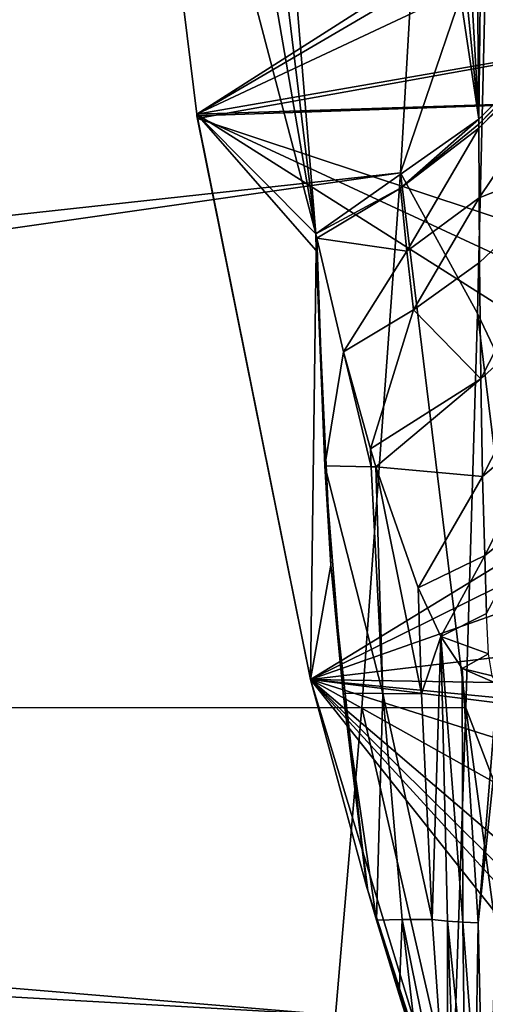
# Model space of a CAD drawing. Header units: metres. Extents: x -1004 to 0, y -808 to 0.
# Tile 61 of 135: x -107 to -60, y -666 to -566. Entities that reach past the tile are written whole.
import ezdxf

# ---------------------------------------------------------------- set-up
doc = ezdxf.new("R2010")
doc.units = ezdxf.units.M

msp = doc.modelspace()

# ---------------------------------------------------------------- linework, layer by layer
at = {"layer": 'top01'}
for points in [[(-61.087505, -576.499146, 1606.941772), (-65.214355, -155.633453, 1606.83374), (-83.119179, -192.971008, 1606.364868)], [(-56.344517, -160.524841, 1607.06604), (-65.214355, -155.633453, 1606.83374), (-61.087505, -576.499146, 1606.941772)], [(-46.821205, -562.338135, 1607.315308), (-56.344517, -160.524841, 1607.06604), (-61.087505, -576.499146, 1606.941772)], [(-83.119179, -192.971008, 1606.364868), (-93.052856, -256.108002, 1606.104736), (-61.087505, -576.499146, 1606.941772)], [(-93.052856, -256.108002, 1606.104736), (-99.483429, -319.897003, 1605.936401), (-61.087505, -576.499146, 1606.941772)], [(-99.483429, -319.897003, 1605.936401), (-102.357239, -384.109344, 1605.861084), (-77.514404, -588.071411, 1606.511597)], [(-61.087505, -576.499146, 1606.941772), (-99.483429, -319.897003, 1605.936401), (-77.514404, -588.071411, 1606.511597)], [(-77.514404, -588.071411, 1606.511597), (-102.357239, -384.109344, 1605.861084), (-101.642914, -448.420349, 1605.879761)], [(-101.642914, -448.420349, 1605.879761), (-97.347321, -512.512146, 1605.99231), (-77.514404, -588.071411, 1606.511597)], [(-89.527672, -575.981812, 619.824524), (-89.527672, -575.981812, 658.995605), (-97.34742, -512.511108, 620.029297)], [(-89.527672, -575.981812, 658.995605), (-97.347321, -512.512146, 658.790833), (-97.34742, -512.511108, 620.029297)], [(-89.527672, -575.981812, 619.824524), (-97.34742, -512.511108, 620.029297), (-13.329803, -531.454834, 617.829224)], [(-97.347321, -512.512146, 1567.026123), (-89.528114, -575.981873, 1606.197021), (-97.347321, -512.512146, 1605.99231)], [(-97.347321, -512.512146, 1567.026123), (-89.528114, -575.981873, 1566.821411), (-89.528114, -575.981873, 1606.197021)], [(-89.528114, -575.981873, 1566.821411), (-97.347321, -512.512146, 1567.026123), (-12.923355, -527.212769, 1564.81543)], [(-97.347321, -512.512146, 658.790833), (-89.527672, -575.981812, 658.995605), (-14.017738, -540.535889, 660.9729)], [(-97.347321, -512.512146, 1605.99231), (-89.528114, -575.981873, 1606.197021), (-77.514404, -588.071411, 1606.511597)], [(-89.528114, -575.981873, 1566.821411), (-12.923355, -527.212769, 1564.81543), (-15.97271, -563.187561, 1564.895264)], [(-13.329803, -531.454834, 617.829224), (-18.24592, -573.704407, 617.957947), (-89.527672, -575.981812, 619.824524)], [(-14.017738, -540.535889, 660.9729), (-89.527672, -575.981812, 658.995605), (-17.953388, -573.661743, 660.869873)], [(-46.821205, -562.338135, 1607.315308), (-61.087505, -576.499146, 1606.941772), (-61.085197, -576.998169, 1608.661255)], [(-46.902168, -562.93927, 1608.996582), (-46.821205, -562.338135, 1607.315308), (-61.085197, -576.998169, 1608.661255)], [(-89.458588, -576.436707, 1566.81958), (-89.528114, -575.981873, 1566.821411), (-15.97271, -563.187561, 1564.895264)], [(-89.458588, -576.436707, 1566.81958), (-15.97271, -563.187561, 1564.895264), (-21.999449, -598.784607, 1565.053101)], [(-46.902168, -562.93927, 1608.996582), (-61.085197, -576.998169, 1608.661255), (-61.084396, -577.422241, 1610.114624)], [(-61.084396, -577.422241, 1610.114624), (-46.967697, -563.448853, 1610.417603), (-46.902168, -562.93927, 1608.996582)], [(-61.061901, -584.414307, 1634.997925), (-46.967697, -563.448853, 1610.417603), (-61.084396, -577.422241, 1610.114624)], [(-46.967697, -563.448853, 1610.417603), (-61.061901, -584.414307, 1634.997925), (-49.187893, -579.763611, 1659.429199)], [(-89.527672, -575.981812, 658.995605), (-89.498253, -576.175842, 658.996399), (-17.953388, -573.661743, 660.869873)], [(-17.953388, -573.661743, 660.869873), (-89.498253, -576.175842, 658.996399), (-24.311974, -606.408691, 660.703369)], [(-18.24592, -573.704407, 617.957947), (-27.577875, -615.202148, 618.202332), (-89.527672, -575.981812, 619.824524)], [(-89.528114, -575.981873, 1566.821411), (-89.458588, -576.436707, 1566.81958), (-89.528114, -575.981873, 1606.197021)], [(-89.458588, -576.436707, 1566.81958), (-78.056274, -632.989075, 1566.520996), (-89.528114, -575.981873, 1606.197021)], [(-89.528114, -575.981873, 1606.197021), (-78.056274, -632.989075, 1566.520996), (-78.054832, -632.993652, 1606.497559)], [(-77.514404, -588.071411, 1606.511597), (-89.528114, -575.981873, 1606.197021), (-77.491791, -589.735657, 1606.512085)], [(-89.528114, -575.981873, 1606.197021), (-78.054832, -632.993652, 1606.497559), (-77.491791, -589.735657, 1606.512085)], [(-89.527672, -575.981812, 658.995605), (-89.527672, -575.981812, 619.824524), (-89.498253, -576.175842, 658.996399)], [(-89.527672, -575.981812, 619.824524), (-78.056381, -632.988647, 619.524109), (-89.498253, -576.175842, 658.996399)], [(-89.527672, -575.981812, 619.824524), (-27.577875, -615.202148, 618.202332), (-78.056381, -632.988647, 619.524109)], [(-89.498253, -576.175842, 658.996399), (-78.056381, -632.988647, 619.524109), (-78.056335, -632.988831, 659.296021)], [(-89.498253, -576.175842, 658.996399), (-78.056335, -632.988831, 659.296021), (-24.311974, -606.408691, 660.703369)], [(-78.056274, -632.989075, 1566.520996), (-89.458588, -576.436707, 1566.81958), (-21.999449, -598.784607, 1565.053101)], [(-61.087505, -576.499146, 1606.941772), (-77.514404, -588.071411, 1606.511597), (-68.976196, -583.469238, 1609.941162)], [(-61.085197, -576.998169, 1608.661255), (-61.087505, -576.499146, 1606.941772), (-68.976196, -583.469238, 1609.941162)], [(-61.085197, -576.998169, 1608.661255), (-68.976196, -583.469238, 1609.941162), (-61.084396, -577.422241, 1610.114624)], [(-68.976196, -583.469238, 1609.941162), (-68.330368, -589.809875, 1635.077148), (-61.084396, -577.422241, 1610.114624)], [(-68.330368, -589.809875, 1635.077148), (-61.061901, -584.414307, 1634.997925), (-61.084396, -577.422241, 1610.114624)], [(-49.187893, -579.763611, 1659.429199), (-61.061901, -584.414307, 1634.997925), (-61.022041, -590.954407, 1660.047974)], [(-60.892986, -602.664978, 1710.61792), (-49.187893, -579.763611, 1659.429199), (-61.022041, -590.954407, 1660.047974)], [(-51.280216, -593.997131, 1709.39917), (-49.187893, -579.763611, 1659.429199), (-60.892986, -602.664978, 1710.61792)], [(-77.514404, -588.071411, 1606.511597), (-77.425766, -588.483154, 1608.265381), (-68.976196, -583.469238, 1609.941162)], [(-68.976196, -583.469238, 1609.941162), (-77.425766, -588.483154, 1608.265381), (-77.42495, -588.483765, 1608.269531)], [(-68.976196, -583.469238, 1609.941162), (-77.42495, -588.483765, 1608.269531), (-68.330368, -589.809875, 1635.077148)], [(-61.061901, -584.414307, 1634.997925), (-68.330368, -589.809875, 1635.077148), (-67.666351, -595.729919, 1660.338257)], [(-61.022041, -590.954407, 1660.047974), (-61.061901, -584.414307, 1634.997925), (-67.666351, -595.729919, 1660.338257)], [(-77.425766, -588.483154, 1608.265381), (-77.514404, -588.071411, 1606.511597), (-77.491791, -589.735657, 1606.512085)], [(-77.425766, -588.483154, 1608.265381), (-77.491791, -589.735657, 1606.512085), (-76.623619, -611.439026, 1608.159302)], [(-77.42495, -588.483765, 1608.269531), (-77.425766, -588.483154, 1608.265381), (-76.623619, -611.439026, 1608.159302)], [(-74.723846, -599.936951, 1660.759277), (-77.42495, -588.483765, 1608.269531), (-76.623619, -611.439026, 1608.159302)], [(-77.42495, -588.483765, 1608.269531), (-74.723846, -599.936951, 1660.759277), (-68.330368, -589.809875, 1635.077148)], [(-77.491791, -589.735657, 1606.512085), (-78.054832, -632.993652, 1606.497559), (-76.008408, -621.451416, 1606.551025)], [(-76.623619, -611.439026, 1608.159302), (-77.491791, -589.735657, 1606.512085), (-76.008408, -621.451416, 1606.551025)], [(-68.330368, -589.809875, 1635.077148), (-74.723846, -599.936951, 1660.759277), (-67.666351, -595.729919, 1660.338257)], [(-61.022041, -590.954407, 1660.047974), (-67.666351, -595.729919, 1660.338257), (-60.892986, -602.664978, 1710.61792)], [(-60.7057, -612.521301, 1761.757813), (-51.280216, -593.997131, 1709.39917), (-60.892986, -602.664978, 1710.61792)], [(-53.157166, -606.093079, 1760.236572), (-51.280216, -593.997131, 1709.39917), (-60.7057, -612.521301, 1761.757813)], [(-74.723846, -599.936951, 1660.759277), (-72.017296, -609.726196, 1713.585571), (-67.666351, -595.729919, 1660.338257)], [(-67.666351, -595.729919, 1660.338257), (-72.017296, -609.726196, 1713.585571), (-60.892986, -602.664978, 1710.61792)], [(-78.056274, -632.989075, 1566.520996), (-21.999449, -598.784607, 1565.053101), (-30.953873, -633.759766, 1565.287598)], [(-76.623619, -611.439026, 1608.159302), (-71.954758, -611.548828, 1713.538452), (-74.723846, -599.936951, 1660.759277)], [(-71.954758, -611.548828, 1713.538452), (-72.017296, -609.726196, 1713.585571), (-74.723846, -599.936951, 1660.759277)], [(-72.017296, -609.726196, 1713.585571), (-71.462494, -611.560425, 1724.660767), (-60.892986, -602.664978, 1710.61792)], [(-60.892986, -602.664978, 1710.61792), (-71.462494, -611.560425, 1724.660767), (-60.7057, -612.521301, 1761.757813)], [(-24.311974, -606.408691, 660.703369), (-78.056335, -632.988831, 659.296021), (-33.056911, -638.600281, 660.474365)], [(-60.492901, -620.488281, 1813.386841), (-53.157166, -606.093079, 1760.236572), (-60.7057, -612.521301, 1761.757813)], [(-54.83139, -615.988647, 1811.826172), (-53.157166, -606.093079, 1760.236572), (-60.492901, -620.488281, 1813.386841)], [(-71.462494, -611.560425, 1724.660767), (-72.017296, -609.726196, 1713.585571), (-71.954758, -611.548828, 1713.538452)], [(-74.7659, -634.352417, 1608.069702), (-70.762192, -634.399109, 1712.911987), (-76.623619, -611.439026, 1608.159302)], [(-70.762192, -634.399109, 1712.911987), (-71.954758, -611.548828, 1713.538452), (-76.623619, -611.439026, 1608.159302)], [(-74.7659, -634.352417, 1608.069702), (-76.623619, -611.439026, 1608.159302), (-76.008408, -621.451416, 1606.551025)], [(-70.762192, -634.399109, 1712.911987), (-71.462494, -611.560425, 1724.660767), (-71.954758, -611.548828, 1713.538452)], [(-70.762192, -634.399109, 1712.911987), (-66.866768, -634.438843, 1814.919922), (-71.462494, -611.560425, 1724.660767)], [(-66.866768, -634.438843, 1814.919922), (-67.207802, -623.731079, 1814.919922), (-71.462494, -611.560425, 1724.660767)], [(-71.462494, -611.560425, 1724.660767), (-67.207802, -623.731079, 1814.919922), (-60.7057, -612.521301, 1761.757813)], [(-60.7057, -612.521301, 1761.757813), (-67.207802, -623.731079, 1814.919922), (-60.492901, -620.488281, 1813.386841)], [(-27.577875, -615.202148, 618.202332), (-23.867706, -626.540527, 618.105164), (-78.056381, -632.988647, 619.524109)], [(-60.32605, -626.337524, 1863.416748), (-54.83139, -615.988647, 1811.826172), (-60.492901, -620.488281, 1813.386841)], [(-67.207802, -623.731079, 1814.919922), (-64.919815, -628.654358, 1868.650635), (-60.492901, -620.488281, 1813.386841)], [(-60.492901, -620.488281, 1813.386841), (-64.919815, -628.654358, 1868.650635), (-60.32605, -626.337524, 1863.416748)], [(-78.054832, -632.993652, 1606.497559), (-72.370926, -653.953125, 1606.646362), (-76.008408, -621.451416, 1606.551025)], [(-74.7659, -634.352417, 1608.069702), (-76.008408, -621.451416, 1606.551025), (-72.370926, -653.953125, 1606.646362)], [(-67.207802, -623.731079, 1814.919922), (-66.866768, -634.438843, 1814.919922), (-64.919815, -628.654358, 1868.650635)], [(-78.056381, -632.988647, 619.524109), (-23.867706, -626.540527, 618.105164), (-22.420923, -638.382324, 618.067261)], [(-64.919815, -628.654358, 1868.650635), (-60.105446, -630.387817, 1913.738281), (-60.32605, -626.337524, 1863.416748)], [(-66.866768, -634.438843, 1814.919922), (-65.790573, -657.173523, 1814.920044), (-64.919815, -628.654358, 1868.650635)], [(-64.919815, -628.654358, 1868.650635), (-65.790573, -657.173523, 1814.920044), (-64.236786, -657.351685, 1867.94043)], [(-62.76651, -631.870117, 1922.515991), (-64.919815, -628.654358, 1868.650635), (-62.688915, -657.429688, 1920.960938)], [(-62.688915, -657.429688, 1920.960938), (-64.919815, -628.654358, 1868.650635), (-64.236786, -657.351685, 1867.94043)], [(-64.919815, -628.654358, 1868.650635), (-62.76651, -631.870117, 1922.515991), (-60.105446, -630.387817, 1913.738281)], [(-62.76651, -631.870117, 1922.515991), (-59.745571, -632.621826, 1964.268799), (-60.105446, -630.387817, 1913.738281)], [(-59.197769, -633.401611, 2014.920044), (-62.76651, -631.870117, 1922.515991), (-61.141037, -657.507629, 1973.981445)], [(-61.141037, -657.507629, 1973.981445), (-62.76651, -631.870117, 1922.515991), (-62.688915, -657.429688, 1920.960938)], [(-62.76651, -631.870117, 1922.515991), (-59.197769, -633.401611, 2014.920044), (-59.745571, -632.621826, 1964.268799)], [(-78.056381, -632.988647, 619.524109), (-61.147369, -688.625427, 619.08136), (-78.056335, -632.988831, 659.296021)], [(-61.147369, -688.625427, 619.08136), (-78.056381, -632.988647, 619.524109), (-39.420826, -681.711304, 618.512451)], [(-78.056381, -632.988647, 619.524109), (-31.995207, -672.37677, 618.317993), (-39.420826, -681.711304, 618.512451)], [(-22.420923, -638.382324, 618.067261), (-23.324196, -650.277466, 618.090942), (-78.056381, -632.988647, 619.524109)], [(-23.324196, -650.277466, 618.090942), (-26.556921, -661.760071, 618.175537), (-78.056381, -632.988647, 619.524109)], [(-78.056381, -632.988647, 619.524109), (-26.556921, -661.760071, 618.175537), (-31.995207, -672.37677, 618.317993)], [(-78.056335, -632.988831, 659.296021), (-61.147369, -688.625427, 619.08136), (-61.147369, -688.625427, 659.73877)], [(-78.056335, -632.988831, 659.296021), (-44.138386, -670.063599, 660.184204), (-33.056911, -638.600281, 660.474365)], [(-78.056335, -632.988831, 659.296021), (-61.147369, -688.625427, 659.73877), (-44.138386, -670.063599, 660.184204)], [(-78.056274, -632.989075, 1566.520996), (-72.370926, -653.953125, 1606.646362), (-78.054832, -632.993652, 1606.497559)], [(-78.056274, -632.989075, 1566.520996), (-61.147369, -688.625427, 1566.078247), (-72.370926, -653.953125, 1606.646362)], [(-61.147369, -688.625427, 1566.078247), (-78.056274, -632.989075, 1566.520996), (-42.771534, -667.873474, 1565.597046)], [(-42.771534, -667.873474, 1565.597046), (-78.056274, -632.989075, 1566.520996), (-30.953873, -633.759766, 1565.287598)], [(-58.607101, -633.17511, 2029.990601), (-61.141037, -657.507629, 1973.981445), (-60.368561, -690.860596, 2022.436035)], [(-58.607101, -633.17511, 2029.990601), (-59.197769, -633.401611, 2014.920044), (-61.141037, -657.507629, 1973.981445)], [(-72.287552, -654.239685, 1608.008789), (-71.409134, -657.227783, 1622.883789), (-74.7659, -634.352417, 1608.069702)], [(-71.409134, -657.227783, 1622.883789), (-70.762192, -634.399109, 1712.911987), (-74.7659, -634.352417, 1608.069702)], [(-72.287552, -654.239685, 1608.008789), (-74.7659, -634.352417, 1608.069702), (-72.370926, -653.953125, 1606.646362)], [(-70.762192, -634.399109, 1712.911987), (-71.409134, -657.227783, 1622.883789), (-68.798065, -657.187317, 1712.220581)], [(-68.798065, -657.187317, 1712.220581), (-65.790573, -657.173523, 1814.920044), (-70.762192, -634.399109, 1712.911987)], [(-65.790573, -657.173523, 1814.920044), (-66.866768, -634.438843, 1814.919922), (-70.762192, -634.399109, 1712.911987)], [(-61.147369, -688.625427, 1566.078247), (-72.287552, -654.239685, 1608.008789), (-72.370926, -653.953125, 1606.646362)], [(-71.409134, -657.227783, 1622.883789), (-72.287552, -654.239685, 1608.008789), (-61.147369, -688.625427, 1566.078247)], [(-71.409134, -657.227783, 1622.883789), (-69.124802, -664.745239, 1667.216797), (-68.798065, -657.187317, 1712.220581)], [(-69.124802, -664.745239, 1667.216797), (-71.409134, -657.227783, 1622.883789), (-61.147369, -688.625427, 1566.078247)], [(-68.798065, -657.187317, 1712.220581), (-69.124802, -664.745239, 1667.216797), (-67.278107, -670.57843, 1711.823242)], [(-64.205414, -679.857422, 1814.920044), (-65.790573, -657.173523, 1814.920044), (-68.798065, -657.187317, 1712.220581)], [(-67.278107, -670.57843, 1711.823242), (-64.205414, -679.857422, 1814.920044), (-68.798065, -657.187317, 1712.220581)], [(-64.236786, -657.351685, 1867.94043), (-65.790573, -657.173523, 1814.920044), (-64.205414, -679.857422, 1814.920044)], [(-62.504467, -674.131958, 1919.854614), (-64.236786, -657.351685, 1867.94043), (-63.596035, -674.082642, 1867.387207)], [(-63.596035, -674.082642, 1867.387207), (-64.236786, -657.351685, 1867.94043), (-64.205414, -679.857422, 1814.920044)], [(-62.688915, -657.429688, 1920.960938), (-64.236786, -657.351685, 1867.94043), (-62.504467, -674.131958, 1919.854614)], [(-61.141037, -657.507629, 1973.981445), (-62.688915, -657.429688, 1920.960938), (-61.412891, -674.181274, 1972.321899)], [(-62.688915, -657.429688, 1920.960938), (-62.504467, -674.131958, 1919.854614), (-61.412891, -674.181274, 1972.321899)], [(-61.141037, -657.507629, 1973.981445), (-61.412891, -674.181274, 1972.321899), (-60.368561, -690.860596, 2022.436035)], [(-61.147369, -688.625427, 1566.078247), (-67.278107, -670.57843, 1711.823242), (-69.124802, -664.745239, 1667.216797)]]:
    msp.add_3dface(points, dxfattribs=at)
at = {"layer": 'top0123411'}
for points in [[(-10, -10, 90), (-502.018646, -625.846375, 90), (-994.037292, -10, 90)], [(-494.003571, -626.560364, 90), (-502.018646, -625.846375, 90), (-10, -10, 90)], [(-485.779327, -628.854126, 90), (-494.003571, -626.560364, 90), (-10, -10, 90)], [(-477.800262, -632.855408, 90), (-485.779327, -628.854126, 90), (-10, -10, 90)], [(-10, -10, 90), (-470.61264, -638.481506, 90), (-477.800262, -632.855408, 90)], [(-217.024689, -763.271118, 90), (-470.61264, -638.481506, 90), (-10, -10, 90)], [(-10.00001, -794.032166, 90), (-217.024689, -763.271118, 90), (-10, -10, 90)], [(-406.245697, -78.120522, 118.659462), (-490.16217, -606.131226, 109.443001), (-63.32338, -322.340668, 114.396584)], [(-490.16217, -606.131226, 109.443001), (-62.767208, -397.710876, 113.080994), (-63.32338, -322.340668, 114.396584)], [(-490.16217, -606.131226, 109.443001), (-478.035339, -609.617432, 109.382149), (-62.767208, -397.710876, 113.080994)], [(-478.035339, -609.617432, 109.382149), (-63.974846, -472.164825, 111.781395), (-62.767208, -397.710876, 113.080994)], [(-65.261871, -510.021729, 111.120598), (-63.974846, -472.164825, 111.781395), (-478.035339, -609.617432, 109.382149)], [(-467.644836, -614.846802, 109.290871), (-65.261871, -510.021729, 111.120598), (-478.035339, -609.617432, 109.382149)], [(-66.989601, -547.53363, 110.465828), (-65.261871, -510.021729, 111.120598), (-467.644836, -614.846802, 109.290871)], [(-455.945892, -624.124634, 109.128922), (-66.989601, -547.53363, 110.465828), (-467.644836, -614.846802, 109.290871)], [(-68.972, -581.893311, 109.866074), (-66.989601, -547.53363, 110.465828), (-455.945892, -624.124634, 109.128922)], [(-66.989601, -547.53363, 110.465828), (-68.972, -581.893311, 109.866074), (-60.269089, -556.325378, 136.619232)], [(-60.269089, -556.325378, 136.619232), (-68.972, -581.893311, 109.866074), (-61.229595, -596.083923, 136.442902)], [(-53.525013, -612.276978, 163.059708), (-60.269089, -556.325378, 136.619232), (-61.229595, -596.083923, 136.442902)], [(-446.666656, -635.821777, 108.924751), (-68.972, -581.893311, 109.866074), (-455.945892, -624.124634, 109.128922)], [(-446.666656, -635.821777, 108.924751), (-72.863602, -635.790283, 108.925301), (-68.972, -581.893311, 109.866074)], [(-68.972, -581.893311, 109.866074), (-72.863602, -635.790283, 108.925301), (-62.382523, -635.832275, 136.283493)], [(-68.972, -581.893311, 109.866074), (-62.382523, -635.832275, 136.283493), (-61.229595, -596.083923, 136.442902)], [(-61.229595, -596.083923, 136.442902), (-62.382523, -635.832275, 136.283493), (-53.420635, -659.362183, 163.059708)], [(-53.420635, -659.362183, 163.059708), (-53.525013, -612.276978, 163.059708), (-61.229595, -596.083923, 136.442902)], [(-75.543327, -666.815796, 108.383751), (-72.863602, -635.790283, 108.925301), (-446.666656, -635.821777, 108.924751)], [(-441.436462, -646.210693, 108.743408), (-75.543327, -666.815796, 108.383751), (-446.666656, -635.821777, 108.924751)], [(-72.863602, -635.790283, 108.925301), (-75.543327, -666.815796, 108.383751), (-63.72921, -675.568481, 136.136673)], [(-72.863602, -635.790283, 108.925301), (-63.72921, -675.568481, 136.136673), (-62.382523, -635.832275, 136.283493)], [(-62.382523, -635.832275, 136.283493), (-63.72921, -675.568481, 136.136673), (-53.315426, -702.705811, 163.059708)], [(-62.382523, -635.832275, 136.283493), (-53.315426, -702.705811, 163.059708), (-53.420635, -659.362183, 163.059708)], [(-196.51123, -729.609436, 107.287682), (-75.543327, -666.815796, 108.383751), (-441.436462, -646.210693, 108.743408)]]:
    msp.add_3dface(points, dxfattribs=at)

doc.saveas('drawing.dxf')
